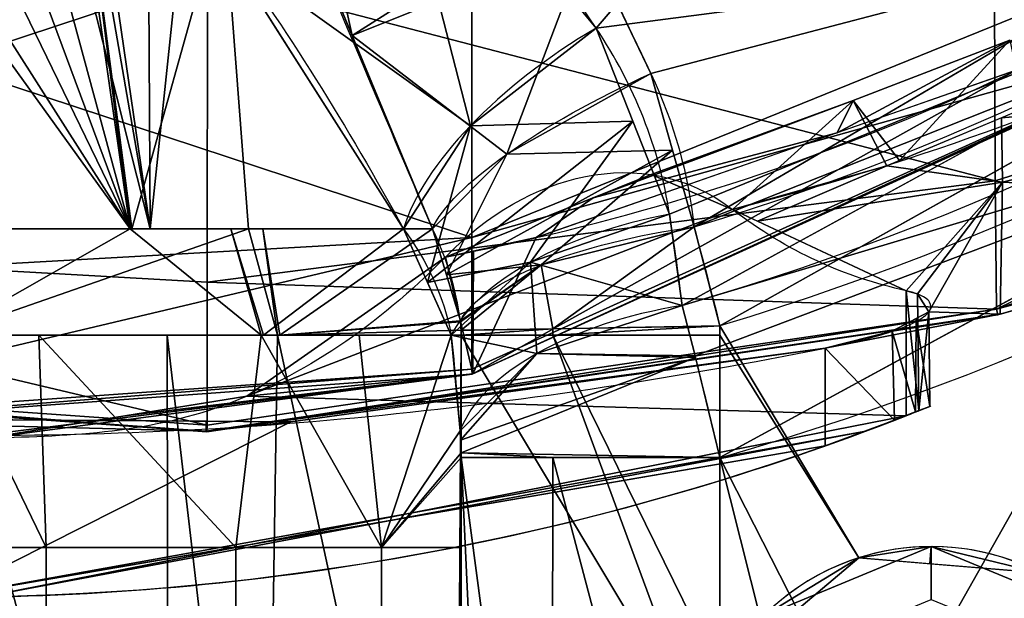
# Model space of a CAD drawing. Header units: millimetres. Extents: x -115 to 115, y -168 to 68.
# Tile 25 of 182: x 1 to 20, y -54 to -43. Entities that reach past the tile are written whole.
import ezdxf

# ---------------------------------------------------------------- set-up
doc = ezdxf.new("R2010")
doc.units = ezdxf.units.MM
doc.layers.add('100', color=7, linetype='Continuous', true_color=0xffffff)

msp = doc.modelspace()

# ---------------------------------------------------------------- linework, layer by layer
at = {"layer": '100', "color": 163, "linetype": 'Continuous'}
for p, q in [((18.221, -50.562, -6.714), (18.221, -48.194, -6.714)), ((9.798, -64.637, 101), (9.798, -49.039, 101)), ((14.697, -49.039, 97), (14.697, -55.475, 97)), ((16.688, -49.283, -10), (16.688, -51.133, -10)), ((9.798, -51.356, 77), (9.798, -64.637, 77)), ((14.697, -63.317, 81), (14.697, -51.356, 81))]:
    msp.add_line(p, q, dxfattribs=at)
at = {"layer": '100', "color": 163, "linetype": 'Continuous', "extrusion": (0, 0, -1)}
msp.add_circle((-18.696, -57.539, -102), 4.5, dxfattribs=at)
for centre, radius, start, end in [((0, 0, -94), 68, 283.06797, 256.93203), ((0, 0, -81), 65, 283.06797, 256.93203), ((0, 0, -97), 51.024, 286.7388, 253.2612), ((0, 0, -80.215), 50.45, 286.0923, 253.9077), ((0, -4, 10), 50, 250.5023, 289.4977)]:
    msp.add_arc(centre, radius, start, end, dxfattribs=at)
at = {"layer": '100', "color": 163, "linetype": 'Continuous'}
for centre, radius, start, end in [((0, 0, 84), 68, 283.06797, 256.93203), ((0, 0, 81), 53.418, 285.9698, 254.0302), ((0, 0, 97.321), 49.087, 286.8231, 253.1769), ((18.696, -57.539, 97), 4.5, 288, 152.6948)]:
    msp.add_arc(centre, radius, start, end, dxfattribs=at)
at = {"layer": '100', "color": 163, "linetype": 'Continuous', "extrusion": (0.500891, -0.754648, 0.42381)}
msp.add_arc((-14.276, 46.906, 71.566), 5, 82.3326, 153.3965, dxfattribs=at)
at = {"layer": '100', "color": 163, "linetype": 'Continuous', "extrusion": (0.40359, -0.877121, -0.260333)}
msp.add_arc((-6.442, 111.737, 18.493), 5, 196.0479, 272.0461, dxfattribs=at)
at = {"layer": '100', "color": 163, "linetype": 'Continuous', "extrusion": (0.136165, -0.869628, 0.474559)}
msp.add_arc((6.659, 41.846, 80.136), 5, 93.5678, 161.7399, dxfattribs=at)
at = {"layer": '100', "color": 163, "linetype": 'Continuous', "extrusion": (0, 1, 0)}
for centre, start, end in [((0, 99, -47.021), 16.4644, 163.5356), ((0, 79, -47.021), 205.512, 334.488)]:
    msp.add_arc(centre, 9.65, start, end, dxfattribs=at)
at = {"layer": '100', "color": 163, "linetype": 'Continuous', "extrusion": (0.110686, -0.941471, -0.318404)}
msp.add_arc((8.907, 112.635, 14.821), 5, 192.3972, 266.748, dxfattribs=at)
at = {"layer": '100', "color": 163, "linetype": 'Continuous', "extrusion": (0.104531, -0.86556, 0.489775)}
msp.add_arc((8.467, 40.56, 82.706), 5, 94.5387, 166.1485, dxfattribs=at)
at = {"layer": '100', "color": 163, "linetype": 'Continuous', "extrusion": (0.016412, -0.999865, 0)}
msp.add_arc((13.892, 102, 49.097), 5, 191.5366, 270, dxfattribs=at)
at = {"layer": '100', "color": 163, "linetype": 'Continuous', "extrusion": (0, -1, 0)}
for centre, radius, start, end in [((0, 99, 49.039), 10, 11.537, 168.463), ((0, 79, 49.039), 10, 196.0098, 343.9902), ((14.697, 102, 49.039), 5, 191.537, 270), ((14.697, 76, 51.356), 5, 90, 168.463)]:
    msp.add_arc(centre, radius, start, end, dxfattribs=at)
at = {"layer": '100', "color": 163, "linetype": 'Continuous', "extrusion": (0.766044, 0, 0.642788)}
msp.add_ellipse((0, -4, 15), major_axis=(50, 0, -59.588), ratio=0.642788, start_param=4.72771, end_param=5.08539, dxfattribs=at)
at = {"layer": '100', "color": 163, "linetype": 'Continuous'}
for points, knots in [([(5.5, 48.221, -3.356), (8.841, 47.937, -3.252), (12.202, 47.377, -3.045), (18.696, 45.671, -2.451), (21.797, 44.482, -2.03), (26.331, 42.385, -1.412), (27.832, 41.677, -1.16), (30.757, 40.154, -0.395), (32.176, 39.353, 0.095), (34.865, 37.718, 1.264), (36.143, 36.875, 1.946), (37.977, 35.613, 3.129), (38.571, 35.188, 3.553), (39.757, 34.379, 4.453), (40.338, 33.996, 4.941), (41.83, 32.712, 6.496), (42.739, 31.829, 7.583), (44.53, 30.062, 9.78), (45.419, 29.182, 10.888), (46.99, 27.226, 13.118), (47.67, 26.174, 14.237), (48.962, 24.033, 16.471), (49.567, 22.933, 17.591), (51.225, 19.511, 20.847), (52.074, 17.009, 22.859), (53.044, 12.707, 25.322), (53.31, 11.198, 26.037), (53.703, 8.089, 27.177), (53.801, 6.465, 27.591), (54.062, 1.479, 28.465), (54.049, -1.954, 28.431), (53.765, -6.912, 27.48), (53.654, -8.523, 27.04), (53.231, -11.619, 25.846), (52.956, -13.13, 25.105), (51.976, -17.389, 22.601), (51.086, -19.878, 20.531), (49.366, -23.294, 17.221), (48.752, -24.388, 16.099), (47.441, -26.53, 13.858), (46.691, -27.535, 12.723), (45.178, -29.552, 10.493), (44.2, -30.349, 9.399), (42.405, -32.106, 7.204), (41.547, -33.031, 6.11), (39.993, -34.289, 4.598), (39.399, -34.674, 4.133), (38.203, -35.497, 3.256), (37.594, -35.917, 2.847), (35.731, -37.171, 1.707), (34.442, -38.005, 1.051), (31.739, -39.611, -0.064), (30.329, -40.387, -0.523), (27.386, -41.888, -1.234), (25.864, -42.607, -1.464), (21.305, -44.704, -2.099), (18.178, -45.838, -2.509), (14.933, -46.656, -2.797)], [0, 0, 0, 0, 0.0625, 0.0625, 0.125, 0.125, 0.15625, 0.15625, 0.1875, 0.1875, 0.21875, 0.21875, 0.234375, 0.234375, 0.25, 0.25, 0.28125, 0.28125, 0.3125, 0.3125, 0.34375, 0.34375, 0.375, 0.375, 0.4375, 0.4375, 0.46875, 0.46875, 0.5, 0.5, 0.5625, 0.5625, 0.59375, 0.59375, 0.625, 0.625, 0.6875, 0.6875, 0.71875, 0.71875, 0.75, 0.75, 0.78125, 0.78125, 0.8125, 0.8125, 0.828125, 0.828125, 0.84375, 0.84375, 0.875, 0.875, 0.90625, 0.90625, 0.9375, 0.9375, 1, 1, 1, 1]), ([(9.5, -47.557, 3.679), (12.578, -46.96, 3.825), (15.599, -46.057, 4.059), (21.317, -43.647, 4.707), (24.074, -42.069, 5.028), (29.093, -38.643, 6.52), (31.397, -36.719, 7.675), (34.193, -33.865, 10.087), (35.01, -32.929, 11.029), (36.469, -31.03, 13.069), (37.088, -30.127, 14.221), (38.322, -28.228, 16.418), (38.908, -27.257, 17.516), (40.011, -25.259, 19.699), (40.514, -24.265, 20.823), (41.97, -21.139, 24.046), (42.781, -18.74, 25.901), (43.708, -14.71, 28.306), (43.973, -13.322, 29.008), (44.313, -11.159, 29.872), (44.416, -10.429, 30.14), (44.605, -8.916, 30.542), (44.678, -8.135, 30.688), (44.985, -4.23, 31.439), (45.127, -0.991, 31.654), (44.989, 3.693, 31.395), (44.898, 5.235, 31.216), (44.672, 8.289, 30.677), (44.51, 9.805, 30.36), (43.856, 14.228, 28.719), (43.284, 16.892, 27.137), (42.134, 20.532, 24.38), (41.686, 21.707, 23.4), (40.721, 23.851, 21.296), (40.231, 24.831, 20.165), (39.156, 26.829, 17.986), (38.578, 27.809, 16.901), (37.367, 29.714, 14.71), (36.758, 30.614, 13.569), (35.354, 32.507, 11.469), (34.551, 33.468, 10.48), (32.745, 35.365, 8.777), (31.734, 36.324, 8.075), (28.432, 39.146, 6.238), (25.906, 40.914, 5.453), (17.815, 45.609, 4.144), (11.719, 47.488, 3.689), (5.5, 48.157, 3.528)], [0, 0, 0, 0, 0.0625, 0.0625, 0.125, 0.125, 0.1875, 0.1875, 0.21875, 0.21875, 0.25, 0.25, 0.28125, 0.28125, 0.3125, 0.3125, 0.375, 0.375, 0.40625, 0.40625, 0.421875, 0.421875, 0.4375, 0.4375, 0.5, 0.5, 0.53125, 0.53125, 0.5625, 0.5625, 0.625, 0.625, 0.65625, 0.65625, 0.6875, 0.6875, 0.71875, 0.71875, 0.75, 0.75, 0.78125, 0.78125, 0.8125, 0.8125, 0.875, 0.875, 1, 1, 1, 1]), ([(12.354, -43.221, 77.304), (10.959, -41.12, 76.124), (9.373, -39.109, 75.086), (6.359, -36.492, 73.818), (5.251, -35.701, 73.45), (2.778, -34.521, 72.914), (1.409, -34.153, 72.752), (-1.372, -34.147, 72.75), (-2.753, -34.511, 72.909), (-5.244, -35.696, 73.448), (-6.336, -36.475, 73.81), (-9.353, -39.086, 75.074), (-10.956, -41.116, 76.122), (-12.354, -43.221, 77.304)], [0, 0, 0, 0, 0.25, 0.25, 0.375, 0.375, 0.5, 0.5, 0.625, 0.625, 0.75, 0.75, 1, 1, 1, 1]), ([(-8.709, -47.021, 74.844), (-7.667, -45.131, 74.226), (-6.527, -43.252, 73.722), (-4.542, -40.603, 73.179), (-3.841, -39.748, 73.033), (-2.205, -38.24, 72.821), (-1.195, -37.524, 72.75), (1.104, -37.487, 72.746), (2.128, -38.182, 72.814), (3.793, -39.692, 73.024), (4.504, -40.556, 73.17), (6.519, -43.237, 73.718), (7.659, -45.117, 74.221), (8.709, -47.021, 74.844)], [0, 0, 0, 0, 0.25, 0.25, 0.375, 0.375, 0.5, 0.5, 0.625, 0.625, 0.75, 0.75, 1, 1, 1, 1]), ([(9.5, -47.557, 3.679), (10.301, -46.739, 2.723), (11.216, -46.219, 1.634), (13.088, -45.846, -0.598), (14.069, -45.993, -1.767), (14.933, -46.656, -2.797)], [0, 0, 0, 0, 0.5, 0.5, 1, 1, 1, 1]), ([(-16.688, -47.455, -10), (-14.063, -48.587, -10), (-11.363, -49.444, -10), (-5.812, -50.603, -10), (-2.947, -50.881, -10), (5.517, -51.005, -10), (11.118, -50.389, -10), (16.688, -49.283, -10)], [0, 0, 0, 0, 0.25, 0.25, 0.5, 0.5, 1, 1, 1, 1]), ([(9.5, -47.557, 3.679), (8.215, -48.868, 5.21), (6.805, -49.813, 6.89), (3.819, -50.914, 10.448), (2.293, -50.951, 12.268), (0.766, -50.991, 14.087)], [0, 0, 0, 0, 0.5, 0.5, 1, 1, 1, 1]), ([(16.688, -49.283, -10), (16.918, -49.237, -10), (17.15, -49.186, -9.959), (17.579, -49.078, -9.805), (17.782, -49.021, -9.69), (18.135, -48.904, -9.4), (18.289, -48.842, -9.221), (18.524, -48.718, -8.827), (18.609, -48.654, -8.605), (18.696, -48.53, -8.15), (18.7, -48.467, -7.911), (18.626, -48.353, -7.452), (18.547, -48.299, -7.225), (18.372, -48.232, -6.913), (18.301, -48.212, -6.81), (18.221, -48.194, -6.714)], [0, 0, 0, 0, 0.151311, 0.151311, 0.302495, 0.302495, 0.45555, 0.45555, 0.610131, 0.610131, 0.765377, 0.765377, 0.919609, 0.919609, 1, 1, 1, 1]), ([(9.797, -48.943, 101), (9.796, -48.89, 101), (9.793, -48.836, 101.009), (9.786, -48.778, 101.03), (9.785, -48.77, 101.033), (9.784, -48.762, 101.036)], [0, 0, 0, 0, 0.86336, 0.86336, 1, 1, 1, 1]), ([(16.688, -51.133, -10), (16.925, -51.049, -10), (17.164, -50.962, -9.957), (17.608, -50.797, -9.792), (17.82, -50.717, -9.667), (18.179, -50.578, -9.354), (18.333, -50.518, -9.163), (18.555, -50.43, -8.753), (18.63, -50.4, -8.531), (18.698, -50.372, -8.094), (18.696, -50.373, -7.874), (18.625, -50.402, -7.459), (18.557, -50.429, -7.258), (18.395, -50.493, -6.947), (18.313, -50.526, -6.825), (18.221, -50.562, -6.714)], [0, 0, 0, 0, 0.162404, 0.162404, 0.325016, 0.325016, 0.48374, 0.48374, 0.632091, 0.632091, 0.770371, 0.770371, 0.904676, 0.904676, 1, 1, 1, 1]), ([(9.78, -50.85, 76.913), (9.79, -50.982, 76.963), (9.796, -51.124, 76.989), (9.798, -51.296, 76.999), (9.798, -51.326, 77), (9.798, -51.356, 77)], [0, 0, 0, 0, 0.824878, 0.824878, 1, 1, 1, 1])]:
    msp.add_open_spline(points, degree=3, knots=knots, dxfattribs=at)
for points in [[(7.52, -32.071, 100), (9.483, -36.158, 100), (11.521, -40.123, 99.424), (13.389, -44.083, 98.245)], [(9.255, -47.021, 101.735), (7.405, -42.632, 102.465), (5.502, -38.249, 102.553), (3.84, -33.753, 102.063)], [(13.744, -46.748, 79.256), (13.547, -45.488, 78.568), (13.079, -44.314, 77.918), (12.354, -43.221, 77.304)], [(13.389, -44.083, 98.245), (13.828, -45.014, 97.968), (14.1, -45.982, 97.66), (14.207, -46.986, 97.321)], [(13.984, -48.473, 80.215), (13.915, -47.9, 79.89), (13.835, -47.324, 79.57), (13.744, -46.748, 79.256)], [(18.221, -48.194, -6.714), (17.073, -47.947, -5.347), (15.973, -47.455, -4.036), (14.933, -46.656, -2.797)], [(8.709, -47.021, 74.844), (9.167, -47.637, 75.291), (9.472, -48.309, 75.755), (9.612, -49.039, 76.242)], [(9.784, -48.762, 101.036), (9.703, -48.16, 101.286), (9.527, -47.579, 101.518), (9.255, -47.021, 101.735)], [(14.207, -46.986, 97.321), (14.371, -47.593, 97.107), (14.534, -48.218, 97), (14.695, -48.862, 97)], [(14.697, -51.356, 81), (14.458, -50.341, 81), (14.213, -49.351, 80.73), (13.984, -48.473, 80.215)], [(9.798, -49.039, 101), (9.798, -49.007, 101), (9.798, -48.975, 101), (9.797, -48.943, 101)], [(14.695, -48.862, 97), (14.696, -48.921, 97), (14.697, -48.98, 97), (14.697, -49.039, 97)], [(9.612, -49.039, 76.242), (9.675, -49.643, 76.462), (9.731, -50.247, 76.685), (9.78, -50.85, 76.913)]]:
    msp.add_open_spline(points, degree=3, dxfattribs=at)
for points in [[(3.913, -47.021, 107.35), (1.465, -30.213, 102.254), (1.063, -30.624, 102.642)], [(1.465, -30.213, 102.254), (3.913, -47.021, 107.35), (3.84, -33.753, 102.063)], [(3.913, -47.021, 107.35), (1.063, -30.624, 102.642), (-0.174, -30.882, 102.883)], [(-0.174, -30.882, 102.883), (0, -47.021, 108.65), (3.913, -47.021, 107.35)], [(21.361, -32.695, 74.637), (12.354, -43.221, 77.304), (10.479, -40.961, 76.115)], [(12.354, -43.221, 77.304), (21.361, -32.695, 74.637), (27.083, -41.302, 80.215)], [(4.991, -36.761, 102.304), (7.735, -43.363, 101.938), (5.454, -33.015, 100.546)], [(5.454, -33.015, 100.546), (7.735, -43.363, 101.938), (11.797, -40.781, 99.001)], [(3.913, -47.021, 107.35), (4.991, -36.761, 102.304), (3.84, -33.753, 102.063)], [(4.991, -36.761, 102.304), (3.913, -47.021, 107.35), (5.777, -47.021, 106.731)], [(5.777, -47.021, 106.731), (9.255, -47.021, 101.735), (4.991, -36.761, 102.304)], [(3.536, -47.021, 70.021), (-0.999, -37.679, 72.766), (0, -37.505, 72.748)], [(0, -37.505, 72.748), (1.001, -37.679, 72.766), (3.536, -47.021, 70.021)], [(-2.068, -38.228, 72.827), (-0.999, -37.679, 72.766), (3.536, -47.021, 70.021)], [(1.001, -37.679, 72.766), (2.293, -38.387, 72.847), (3.536, -47.021, 70.021)], [(34.047, -38.004, 97), (14.695, -48.862, 97), (17.323, -53.253, 97), (20.751, -53.536, 97)], [(-2.477, -38.677, 72.906), (-2.068, -38.228, 72.827), (3.536, -47.021, 70.021)], [(9.976, -45.071, 76.819), (5.379, -41.779, 73.444), (8.225, -38.243, 74.685)], [(8.225, -38.243, 74.685), (12.354, -43.221, 77.304), (9.976, -45.071, 76.819)], [(3.536, -47.021, 70.021), (2.293, -38.387, 72.847), (2.459, -38.562, 72.875)], [(3.566, -47.021, 70.048), (2.459, -38.562, 72.875), (5.137, -41.399, 73.342)], [(2.459, -38.562, 72.875), (3.566, -47.021, 70.048), (3.536, -47.021, 70.021)], [(3.536, -47.021, 70.021), (-3.536, -47.021, 70.021), (-2.477, -38.677, 72.906)], [(27.351, -41.761, 97), (26.165, -39.965, 97.321), (14.207, -46.986, 97.321)], [(4.999, -42.233, -41.975), (19.887, -40.746, -41.335), (19.904, -46.111, -35.157)], [(12.188, -41.577, 98.91), (11.797, -40.781, 99.001), (7.735, -43.363, 101.938)], [(34.116, -41.577, -33.123), (19.904, -46.111, -35.157), (19.887, -40.746, -41.335)], [(10.003, -41.684, 41.606), (10.002, -47.188, 35.392), (24.508, -41.29, 33.952)], [(24.509, -43.125, 26.683), (24.508, -41.29, 33.952), (10.002, -47.188, 35.392)], [(12.188, -41.577, 98.91), (13.389, -44.083, 98.245), (23.811, -41.346, 97.321)], [(27.083, -41.302, 80.215), (13.744, -46.748, 79.256), (12.354, -43.221, 77.304)], [(13.389, -44.083, 98.245), (14.207, -46.986, 97.321), (23.811, -41.346, 97.321)], [(27.083, -41.302, 80.215), (13.984, -48.473, 80.215), (13.744, -46.748, 79.256)], [(5.137, -41.399, 73.342), (8.709, -47.021, 74.844), (3.566, -47.021, 70.048)], [(-10.007, -47.187, -35.391), (-10.008, -41.683, -41.606), (4.999, -42.233, -41.975)], [(10.002, -47.188, 35.392), (10.003, -41.684, 41.606), (-5.003, -42.233, 41.975)], [(12.188, -41.577, 98.91), (7.735, -43.363, 101.938), (10.663, -45.609, 99.162)], [(10.663, -45.609, 99.162), (13.389, -44.083, 98.245), (12.188, -41.577, 98.91)], [(19.927, -48.546, -27.391), (19.904, -46.111, -35.157), (34.116, -41.577, -33.123)], [(34.116, -41.577, -33.123), (34.227, -43.656, -25.858), (19.927, -48.546, -27.391)], [(27.604, -44.252, -4.056), (27.995, -41.571, -1.074), (20.023, -44.921, -2.203)], [(9.976, -45.071, 76.819), (8.709, -47.021, 74.844), (5.379, -41.779, 73.444)], [(14.207, -46.986, 97.321), (14.695, -48.862, 97), (27.351, -41.761, 97)], [(13.984, -48.473, 80.215), (25.786, -42.012, 80.215), (27.306, -44.485, 81)], [(4.999, -42.233, -41.975), (4.995, -48.033, -35.779), (-10.007, -47.187, -35.391)], [(-5.003, -42.233, 41.975), (-4.999, -48.033, 35.779), (10.002, -47.188, 35.392)], [(19.904, -46.111, -35.157), (4.995, -48.033, -35.779), (4.999, -42.233, -41.975)], [(9.976, -45.071, 76.819), (12.354, -43.221, 77.304), (13.049, -44.984, 78.28)], [(10.002, -47.188, 35.392), (10.004, -49.683, 27.525), (24.509, -43.125, 26.683)], [(24.509, -43.125, 26.683), (10.004, -49.683, 27.525), (10.01, -49.778, 19.253)], [(10.01, -49.778, 19.253), (24.511, -43.156, 19.182), (24.509, -43.125, 26.683)], [(24.513, -43.158, 11.727), (24.511, -43.156, 19.182), (10.01, -49.778, 19.253)], [(10.01, -49.778, 19.253), (10.019, -49.768, 11.016), (24.513, -43.158, 11.727)], [(20.303, -44.021, 4.607), (24.513, -43.158, 11.727), (10.019, -49.768, 11.016)], [(7.735, -43.363, 101.938), (9.255, -47.021, 101.735), (10.663, -45.609, 99.162)], [(16.913, -45.204, 4.294), (17.218, -44.595, 0.77), (20.181, -43.453, 1.084)], [(20.181, -43.453, 1.084), (20.303, -44.021, 4.607), (16.913, -45.204, 4.294)], [(20.181, -43.453, 1.084), (17.218, -44.595, 0.77), (18.097, -45.731, -2.475)], [(18.097, -45.731, -2.475), (21.174, -44.438, -2.04), (20.181, -43.453, 1.084)], [(19.927, -48.546, -27.391), (34.227, -43.656, -25.858), (27.289, -46.55, -19.151)], [(10.019, -49.768, 11.016), (11.221, -47.19, 3.77), (20.303, -44.021, 4.607)], [(13.798, -45.534, 97.783), (13.389, -44.083, 98.245), (10.663, -45.609, 99.162)], [(20.023, -44.921, -2.203), (20.041, -46.14, -3.579), (27.604, -44.252, -4.056)], [(27.435, -46.516, -11.369), (27.604, -44.252, -4.056), (20.041, -46.14, -3.579)], [(27.306, -44.485, 81), (14.228, -49.426, 80.662), (13.984, -48.473, 80.215)], [(27.306, -44.485, 81), (14.697, -51.356, 81), (14.228, -49.426, 80.662)], [(12.3, -46.435, 0.341), (17.218, -44.595, 0.77), (16.913, -45.204, 4.294)], [(17.218, -44.595, 0.77), (12.3, -46.435, 0.341), (13.396, -45.997, -0.964)], [(17.218, -44.595, 0.77), (13.396, -45.997, -0.964), (14.933, -46.656, -2.797)], [(14.933, -46.656, -2.797), (17.855, -45.832, -2.51), (17.218, -44.595, 0.77)], [(17.855, -45.832, -2.51), (18.097, -45.731, -2.475), (17.218, -44.595, 0.77)], [(9.164, -48.037, 75.548), (8.709, -47.021, 74.844), (9.976, -45.071, 76.819)], [(9.164, -48.037, 75.548), (13.049, -44.984, 78.28), (11.11, -47.656, 78.347)], [(9.976, -45.071, 76.819), (13.049, -44.984, 78.28), (9.164, -48.037, 75.548)], [(13.049, -44.984, 78.28), (13.744, -46.748, 79.256), (11.11, -47.656, 78.347)], [(20.041, -46.14, -3.579), (20.023, -44.921, -2.203), (17.855, -45.832, -2.51)], [(16.913, -45.204, 4.294), (11.221, -47.19, 3.77), (12.3, -46.435, 0.341)], [(10.663, -45.609, 99.162), (9.255, -47.021, 101.735), (9.52, -47.893, 101.385)], [(9.52, -47.893, 101.385), (13.798, -45.534, 97.783), (10.663, -45.609, 99.162)], [(11.312, -47.707, 98.446), (13.798, -45.534, 97.783), (9.52, -47.893, 101.385)], [(11.312, -47.707, 98.446), (14.207, -46.986, 97.321), (13.798, -45.534, 97.783)], [(17.855, -45.832, -2.51), (14.933, -46.656, -2.797), (15.407, -46.878, -3.361)], [(15.407, -46.878, -3.361), (20.041, -46.14, -3.579), (17.855, -45.832, -2.51)], [(14.933, -46.656, -2.797), (13.396, -45.997, -0.964), (9.5, -47.557, 3.679), (5.745, -50.192, 8.154)], [(4.995, -48.033, -35.779), (19.904, -46.111, -35.157), (19.927, -48.546, -27.391)], [(20.041, -46.14, -3.579), (15.407, -46.878, -3.361), (18.221, -48.194, -6.714)], [(18.221, -48.194, -6.714), (18.432, -48.256, -7.021), (20.041, -46.14, -3.579)], [(20.041, -46.14, -3.579), (18.432, -48.256, -7.021), (18.652, -48.592, -8.378)], [(18.652, -48.592, -8.378), (19.997, -48.638, -11.135), (20.041, -46.14, -3.579)], [(20.041, -46.14, -3.579), (19.997, -48.638, -11.135), (27.435, -46.516, -11.369)], [(11.221, -47.19, 3.77), (9.5, -47.557, 3.679), (12.3, -46.435, 0.341)], [(14.697, -51.356, 81), (23.517, -46.55, 81), (18.696, -55.093, 81), (16.966, -55.81, 81)], [(20.425, -55.81, 81), (18.696, -55.093, 81), (23.517, -46.55, 81), (33.821, -46.55, 81)], [(27.289, -46.55, -19.151), (19.958, -48.651, -19.242), (19.927, -48.546, -27.391)], [(19.997, -48.638, -11.135), (19.958, -48.651, -19.242), (27.289, -46.55, -19.151)], [(27.289, -46.55, -19.151), (27.435, -46.516, -11.369), (19.997, -48.638, -11.135)], [(5.745, -50.192, 8.154), (18.221, -50.562, -6.714), (18.221, -48.194, -6.714), (14.933, -46.656, -2.797)], [(11.11, -47.656, 78.347), (13.744, -46.748, 79.256), (13.984, -48.473, 80.215)], [(0, -49.039, 109), (6.325, -49.039, 106.746), (5.777, -47.021, 106.731)], [(5.777, -47.021, 106.731), (0, -47.021, 108.65), (0, -49.039, 109)], [(0, -49.039, 69), (0, -47.021, 70.021), (3.536, -47.021, 70.021)], [(3.536, -47.021, 70.021), (6.017, -49.039, 71.013), (0, -49.039, 69)], [(6.017, -49.039, 71.013), (3.536, -47.021, 70.021), (5.44, -47.021, 71.795)], [(5.44, -47.021, 71.795), (6.059, -49.039, 71.074), (6.017, -49.039, 71.013)], [(6.059, -49.039, 71.074), (5.44, -47.021, 71.795), (8.709, -47.021, 74.844)], [(6.047, -47.021, 106.343), (5.777, -47.021, 106.731), (6.325, -49.039, 106.746)], [(6.325, -49.039, 106.746), (6.365, -49.039, 106.68), (6.047, -47.021, 106.343)], [(9.255, -47.021, 101.735), (6.047, -47.021, 106.343), (6.365, -49.039, 106.68)], [(8.709, -47.021, 74.844), (9.612, -49.039, 76.242), (6.059, -49.039, 71.074)], [(6.365, -49.039, 106.68), (9.784, -48.762, 101.036), (9.255, -47.021, 101.735)], [(14.207, -46.986, 97.321), (11.312, -47.707, 98.446), (11.534, -48.914, 98.127)], [(11.534, -48.914, 98.127), (14.695, -48.862, 97), (14.207, -46.986, 97.321)], [(4.99, -50.742, -27.76), (-10.009, -49.682, -27.525), (-10.007, -47.187, -35.391)], [(-10.007, -47.187, -35.391), (4.995, -48.033, -35.779), (4.99, -50.742, -27.76)], [(10.002, -47.188, 35.392), (-4.999, -48.033, 35.779), (-4.994, -50.742, 27.76)], [(-4.994, -50.742, 27.76), (10.004, -49.683, 27.525), (10.002, -47.188, 35.392)], [(10.019, -49.768, 11.016), (10.03, -47.444, 3.707), (11.221, -47.19, 3.77)], [(9.5, -47.557, 3.679), (10.03, -47.444, 3.707), (10.019, -49.768, 11.016)], [(10.019, -49.768, 11.016), (5.745, -50.192, 8.154), (9.5, -47.557, 3.679)], [(11.11, -47.656, 78.347), (9.612, -49.039, 76.242), (9.164, -48.037, 75.548)], [(9.612, -49.039, 76.242), (11.11, -47.656, 78.347), (11.232, -49.385, 79.192)], [(13.984, -48.473, 80.215), (11.232, -49.385, 79.192), (11.11, -47.656, 78.347)], [(9.52, -47.893, 101.385), (9.784, -48.762, 101.036), (11.312, -47.707, 98.446)], [(11.312, -47.707, 98.446), (9.784, -48.762, 101.036), (9.787, -48.786, 101.027)], [(11.312, -47.707, 98.446), (9.787, -48.786, 101.027), (9.797, -48.943, 101)], [(9.797, -48.943, 101), (11.534, -48.914, 98.127), (11.312, -47.707, 98.446)], [(19.927, -48.546, -27.391), (4.99, -50.742, -27.76), (4.995, -48.033, -35.779)], [(18.221, -48.194, -6.714), (18.221, -50.562, -6.714), (18.463, -50.466, -7.077)], [(18.432, -48.256, -7.021), (18.221, -48.194, -6.714), (18.463, -50.466, -7.077)], [(18.652, -48.592, -8.378), (18.432, -48.256, -7.021), (18.463, -50.466, -7.077)], [(4.984, -50.867, -19.273), (4.99, -50.742, -27.76), (19.927, -48.546, -27.391)], [(19.927, -48.546, -27.391), (19.958, -48.651, -19.242), (4.984, -50.867, -19.273)], [(11.232, -49.385, 79.192), (13.984, -48.473, 80.215), (14.228, -49.426, 80.662)], [(18.652, -48.592, -8.378), (17.958, -48.963, -9.546), (19.997, -48.638, -11.135)], [(18.407, -48.723, -8.79), (18.652, -48.592, -8.378), (18.665, -50.385, -8.305)], [(18.463, -50.466, -7.077), (18.665, -50.385, -8.305), (18.652, -48.592, -8.378)], [(4.977, -50.853, -10.824), (19.997, -48.638, -11.135), (16.688, -49.283, -10)], [(19.997, -48.638, -11.135), (4.977, -50.853, -10.824), (4.984, -50.867, -19.273)], [(4.984, -50.867, -19.273), (19.958, -48.651, -19.242), (19.997, -48.638, -11.135)], [(9.787, -48.786, 101.027), (9.784, -48.762, 101.036), (6.365, -49.039, 106.68)], [(6.365, -49.039, 106.68), (9.797, -48.943, 101), (9.787, -48.786, 101.027)], [(19.997, -48.638, -11.135), (17.958, -48.963, -9.546), (16.688, -49.283, -10)], [(17.958, -48.963, -9.546), (18.407, -48.723, -8.79), (18.398, -50.491, -8.789)], [(18.665, -50.385, -8.305), (18.398, -50.491, -8.789), (18.407, -48.723, -8.79)], [(6.365, -49.039, 106.68), (9.798, -49.039, 101), (9.797, -48.943, 101)], [(11.534, -48.914, 98.127), (9.797, -48.943, 101), (9.798, -49.039, 101)], [(9.798, -49.039, 101), (11.535, -49.039, 98.127), (11.534, -48.914, 98.127)], [(14.695, -48.862, 97), (11.534, -48.914, 98.127), (11.535, -49.039, 98.127)], [(11.535, -49.039, 98.127), (14.697, -49.039, 97), (14.695, -48.862, 97)], [(17.323, -53.253, 97), (14.695, -48.862, 97), (14.697, -49.039, 97)], [(16.688, -49.283, -10), (17.958, -48.963, -9.546), (18.002, -50.647, -9.508)], [(18.398, -50.491, -8.789), (18.002, -50.647, -9.508), (17.958, -48.963, -9.546)], [(0, -49.039, 69), (1.944, -53.054, 69.191), (-1.944, -53.054, 69.191)], [(0, -49.039, 109), (-0.201, -65, 108.998), (4.264, -64.901, 107.536)], [(0, -49.039, 69), (1.806, -49.039, 69.604), (1.944, -53.054, 69.191)], [(4.264, -64.901, 107.536), (4.235, -49.039, 107.491), (0, -49.039, 109)], [(1.806, -49.039, 69.604), (6.017, -49.039, 71.013), (5.538, -53.054, 70.673)], [(5.538, -53.054, 70.673), (1.944, -53.054, 69.191), (1.806, -49.039, 69.604)], [(4.235, -49.039, 107.491), (4.264, -64.901, 107.536), (6.075, -64.861, 106.943)], [(6.075, -64.861, 106.943), (6.325, -49.039, 106.746), (4.235, -49.039, 107.491)], [(8.295, -53.054, 73.415), (5.538, -53.054, 70.673), (6.017, -49.039, 71.013)], [(6.017, -49.039, 71.013), (7.869, -49.039, 73.707), (8.295, -53.054, 73.415)], [(6.325, -49.039, 106.746), (6.075, -64.861, 106.943), (9.706, -64.644, 101.407)], [(9.706, -64.644, 101.407), (9.798, -49.039, 101), (6.325, -49.039, 106.746)], [(8.295, -53.054, 73.415), (7.869, -49.039, 73.707), (9.612, -49.039, 76.242)], [(9.612, -49.039, 76.242), (9.78, -50.85, 76.913), (8.295, -53.054, 73.415)], [(11.232, -49.385, 79.192), (9.78, -50.85, 76.913), (9.612, -49.039, 76.242)], [(9.706, -64.644, 101.407), (9.798, -64.637, 101), (9.798, -49.039, 101)], [(14.303, -56.553, 97.016), (9.798, -49.039, 101), (9.798, -64.637, 101)], [(11.535, -49.039, 98.127), (9.798, -49.039, 101), (14.303, -56.553, 97.016)], [(11.535, -49.039, 98.127), (14.303, -56.553, 97.016), (14.697, -55.475, 97)], [(14.697, -55.475, 97), (14.697, -49.039, 97), (11.535, -49.039, 98.127)], [(14.697, -49.039, 97), (14.697, -55.475, 97), (17.323, -53.253, 97)], [(6.577, -50.679, -10), (16.688, -49.283, -10), (16.688, -51.133, -10), (0, -54, -10)], [(16.688, -49.283, -10), (6.577, -50.679, -10), (4.977, -50.853, -10.824)], [(18.002, -50.647, -9.508), (16.688, -51.133, -10), (16.688, -49.283, -10)], [(9.787, -51.025, 76.948), (9.78, -50.85, 76.913), (11.232, -49.385, 79.192)], [(11.232, -49.385, 79.192), (14.236, -49.461, 80.668), (9.787, -51.025, 76.948)], [(9.797, -51.265, 76.997), (9.787, -51.025, 76.948), (14.236, -49.461, 80.668)], [(14.236, -49.461, 80.668), (14.697, -51.356, 81), (9.797, -51.265, 76.997)], [(14.228, -49.426, 80.662), (14.236, -49.461, 80.668), (11.232, -49.385, 79.192)], [(4.984, -50.867, -19.273), (-10.014, -49.777, -19.253), (-10.009, -49.682, -27.525)], [(-10.009, -49.682, -27.525), (4.99, -50.742, -27.76), (4.984, -50.867, -19.273)], [(10.004, -49.683, 27.525), (-4.994, -50.742, 27.76), (-4.988, -50.866, 19.273)], [(-4.988, -50.866, 19.273), (10.01, -49.778, 19.253), (10.004, -49.683, 27.525)], [(4.984, -50.867, -19.273), (4.977, -50.853, -10.824), (-10.024, -49.767, -11.016)], [(-5.091, -50.598, -10), (-10.024, -49.767, -11.016), (4.977, -50.853, -10.824)], [(-10.024, -49.767, -11.016), (-10.014, -49.777, -19.253), (4.984, -50.867, -19.273)], [(0.197, -51.002, 14.425), (10.01, -49.778, 19.253), (-4.988, -50.866, 19.273)], [(10.01, -49.778, 19.253), (0.197, -51.002, 14.425), (0.766, -50.991, 14.087)], [(10.01, -49.778, 19.253), (0.766, -50.991, 14.087), (3.437, -50.562, 10.905)], [(10.019, -49.768, 11.016), (3.437, -50.562, 10.905), (5.745, -50.192, 8.154)], [(3.437, -50.562, 10.905), (10.019, -49.768, 11.016), (10.01, -49.778, 19.253)], [(5.745, -50.192, 8.154), (0.766, -50.991, 14.087), (0.766, -53.994, 14.087), (18.221, -50.562, -6.714)], [(17.457, -50.854, -8.357), (18.665, -50.385, -8.305), (18.463, -50.466, -7.077)], [(18.002, -50.647, -9.508), (18.665, -50.385, -8.305), (17.457, -50.854, -8.357)], [(18.463, -50.466, -7.077), (18.221, -50.562, -6.714), (17.457, -50.854, -8.357)], [(-5.091, -50.598, -10), (6.577, -50.679, -10), (0, -54, -10)], [(4.977, -50.853, -10.824), (4.977, -50.668, -10), (-5.091, -50.598, -10)], [(17.457, -50.854, -8.357), (18.221, -50.562, -6.714), (0.766, -53.994, 14.087)], [(6.577, -50.679, -10), (4.977, -50.668, -10), (4.977, -50.853, -10.824)], [(17.457, -50.854, -8.357), (16.688, -51.133, -10), (18.002, -50.647, -9.508)], [(0.766, -53.994, 14.087), (0.007, -53.999, 14.398), (17.457, -50.854, -8.357)], [(16.688, -51.133, -10), (17.457, -50.854, -8.357), (0.007, -53.999, 14.398)], [(8.295, -53.054, 73.415), (9.78, -50.85, 76.913), (9.797, -51.265, 76.997)], [(0.007, -53.999, 14.398), (0.007, -53.999, -10), (16.688, -51.133, -10)], [(9.797, -51.265, 76.997), (9.798, -51.356, 77), (8.295, -53.054, 73.415)], [(9.798, -51.356, 77), (9.798, -53.054, 77), (8.295, -53.054, 73.415)], [(9.797, -51.265, 76.997), (14.697, -51.356, 81), (11.535, -51.356, 79.873)], [(11.535, -51.356, 79.873), (9.798, -51.356, 77), (9.797, -51.265, 76.997)], [(9.798, -51.356, 77), (11.535, -51.356, 79.873), (11.515, -64.286, 79.857)], [(11.515, -64.286, 79.857), (10.41, -64.526, 78.574), (9.798, -51.356, 77)], [(10.41, -64.526, 78.574), (9.798, -64.637, 77), (9.798, -51.356, 77)], [(14.697, -63.317, 81), (11.515, -64.286, 79.857), (11.535, -51.356, 79.873)], [(11.535, -51.356, 79.873), (14.697, -51.356, 81), (14.697, -63.317, 81)], [(14.697, -51.356, 81), (16.966, -55.81, 81), (16.25, -57.539, 81)], [(16.25, -57.539, 81), (14.697, -61.651, 81), (14.697, -51.356, 81)], [(1.944, -53.054, 69.191), (1.944, -57.068, 69.191), (-1.944, -57.068, 69.191), (-1.944, -53.054, 69.191)], [(5.538, -53.054, 70.673), (5.538, -57.068, 70.673), (1.944, -57.068, 69.191), (1.944, -53.054, 69.191)], [(8.295, -53.054, 73.415), (8.295, -57.068, 73.415), (5.538, -57.068, 70.673), (5.538, -53.054, 70.673)], [(9.798, -53.054, 77), (9.798, -57.068, 77), (8.295, -57.068, 73.415), (8.295, -53.054, 73.415)], [(15.514, -54.357, 102), (18.696, -53.039, 102), (17.323, -53.253, 97)], [(16.221, -55.064, 103), (18.696, -54.039, 103), (18.696, -53.039, 102), (15.514, -54.357, 102)], [(18.696, -53.039, 102), (18.669, -53.364, 97), (17.323, -53.253, 97)], [(20.751, -53.536, 97), (18.669, -53.364, 97), (18.696, -53.039, 102)], [(18.696, -53.039, 102), (21.878, -54.357, 102), (20.751, -53.536, 97)], [(21.878, -54.357, 102), (18.696, -53.039, 102), (18.696, -54.039, 103), (21.17, -55.064, 103)], [(17.323, -53.253, 97), (14.697, -55.475, 97), (15.514, -54.357, 102)]]:
    msp.add_3dface(points, dxfattribs=at)

doc.saveas('drawing.dxf')
